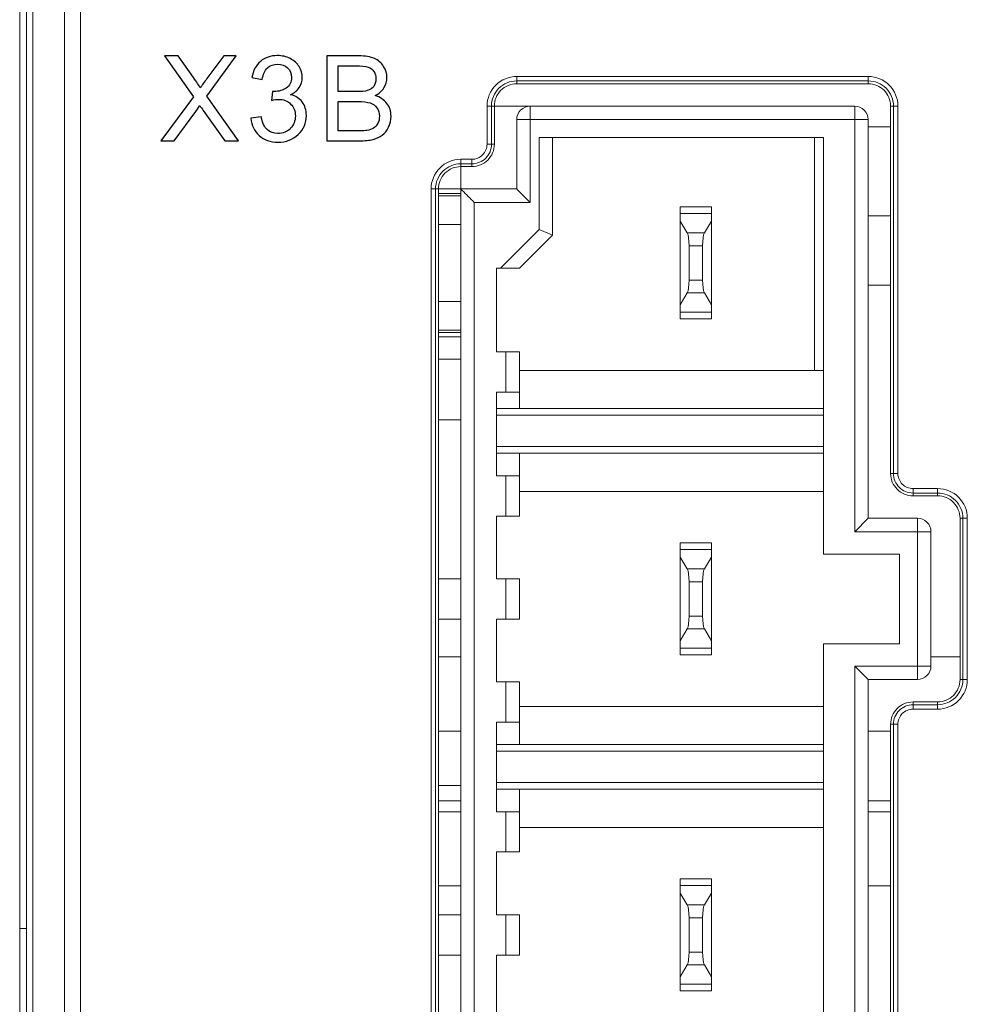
# Model space of a CAD drawing. Header units: millimetres. Extents: x -371 to 373, y -280 to 256.
# Tile 30 of 103: x -328 to -307, y 79 to 101. Entities that reach past the tile are written whole.
import ezdxf

# ---------------------------------------------------------------- set-up
doc = ezdxf.new("R2010")
doc.units = ezdxf.units.MM
doc.header["$MEASUREMENT"] = 0
doc.layers.add('layer 1', color=7, linetype='Continuous')

msp = doc.modelspace()

# ---------------------------------------------------------------- linework, layer by layer
at = {"layer": 'layer 1', "lineweight": 9}
for points in [[(-327.7082, 19.5762), (-327.7082, 19.5762), (-327.7082, 188.8762), (-327.7082, 188.8762)], [(-327.5582, 19.7265), (-327.5582, 19.7265), (-327.5582, 188.7259), (-327.5582, 188.7259)], [(-326.3511, 19.906), (-326.3511, 19.906), (-326.3511, 188.5464), (-326.3511, 188.5464)], [(-327.4117, 20.3934), (-327.4117, 20.3934), (-327.4117, 188.0591), (-327.4117, 188.0591)], [(-326.7046, 188.0591), (-326.7046, 188.0591), (-326.7046, 20.3934), (-326.7046, 20.3934)], [(-308.7582, 99.8888), (-308.7582, 99.8888), (-316.6082, 99.8888), (-316.6082, 99.8888)], [(-316.6082, 99.7261), (-316.6082, 99.7261), (-316.6082, 99.8888), (-316.6082, 99.8888)], [(-316.6082, 99.7894), (-316.6082, 99.7894), (-308.7582, 99.7894), (-308.7582, 99.7894)], [(-308.7582, 99.8888), (-308.7582, 99.8888), (-308.7582, 99.7261), (-308.7582, 99.7261)], [(-316.6082, 99.7261), (-316.6082, 99.7261), (-308.7582, 99.7261), (-308.7582, 99.7261)], [(-317.2708, 99.2262), (-317.2708, 99.2262), (-309.0582, 99.2262), (-309.0582, 99.2262)], [(-317.2708, 99.2262), (-317.2708, 99.2262), (-317.2708, 98.3762), (-317.2708, 98.3762)], [(-317.1714, 98.3762), (-317.1714, 98.3762), (-317.1714, 99.2262), (-317.1714, 99.2262)], [(-317.108, 98.3762), (-317.108, 98.3762), (-317.108, 99.2262), (-317.108, 99.2262)], [(-316.3082, 99.2262), (-316.3082, 99.2262), (-316.3082, 97.0762), (-316.3082, 97.0762)], [(-309.0582, 89.7262), (-309.0582, 89.7262), (-309.0582, 99.2262), (-309.0582, 99.2262)], [(-308.2584, 99.2262), (-308.2584, 99.2262), (-308.0956, 99.2262), (-308.0956, 99.2262)], [(-308.2584, 91.0262), (-308.2584, 91.0262), (-308.2584, 99.2262), (-308.2584, 99.2262)], [(-308.195, 99.2262), (-308.195, 99.2262), (-308.195, 91.0262), (-308.195, 91.0262)], [(-308.0956, 91.0262), (-308.0956, 91.0262), (-308.0956, 99.2262), (-308.0956, 99.2262)], [(-308.7582, 98.9262), (-308.7582, 98.9262), (-316.6082, 98.9262), (-316.6082, 98.9262)], [(-316.6082, 97.3762), (-316.6082, 97.3762), (-316.6082, 98.9262), (-316.6082, 98.9262)], [(-308.7582, 98.9262), (-308.7582, 98.9262), (-308.7582, 90.0262), (-308.7582, 90.0262)], [(-308.7582, 98.7602), (-308.7582, 98.7602), (-308.2584, 98.7602), (-308.2584, 98.7602)], [(-316.1082, 98.5262), (-316.1082, 98.5262), (-309.7582, 98.5262), (-309.7582, 98.5262)], [(-316.1082, 96.4705), (-316.1082, 96.4705), (-316.1082, 98.5262), (-316.1082, 98.5262)], [(-315.8082, 96.3462), (-315.8082, 96.3462), (-315.8082, 98.5262), (-315.8082, 98.5262)], [(-309.9582, 98.5262), (-309.9582, 98.5262), (-309.9582, 93.3262), (-309.9582, 93.3262)], [(-309.7582, 98.5262), (-309.7582, 98.5262), (-309.7582, 89.2262), (-309.7582, 89.2262)], [(-317.108, 98.3762), (-317.108, 98.3762), (-317.2708, 98.3762), (-317.2708, 98.3762)], [(-317.6082, 98.0388), (-317.6082, 98.0388), (-317.8582, 98.0388), (-317.8582, 98.0388)], [(-317.8582, 76.9762), (-317.8582, 76.9762), (-317.8582, 98.0388), (-317.8582, 98.0388)], [(-317.6082, 98.0388), (-317.6082, 98.0388), (-317.6082, 97.8761), (-317.6082, 97.8761)], [(-317.8582, 97.9394), (-317.8582, 97.9394), (-317.6082, 97.9394), (-317.6082, 97.9394)], [(-317.8582, 97.8761), (-317.8582, 97.8761), (-317.6082, 97.8761), (-317.6082, 97.8761)], [(-318.5208, 97.3762), (-318.5208, 97.3762), (-316.6082, 97.3762), (-316.6082, 97.3762)], [(-318.5208, 97.3762), (-318.5208, 97.3762), (-318.5208, 77.9762), (-318.5208, 77.9762)], [(-318.4214, 77.9762), (-318.4214, 77.9762), (-318.4214, 97.3762), (-318.4214, 97.3762)], [(-318.358, 77.9762), (-318.358, 77.9762), (-318.358, 97.3762), (-318.358, 97.3762)], [(-318.358, 97.2762), (-318.358, 97.2762), (-317.8582, 97.2762), (-317.8582, 97.2762)], [(-317.8582, 97.2262), (-317.8582, 97.2262), (-318.358, 97.2262), (-318.358, 97.2262)], [(-316.3082, 97.0762), (-316.3082, 97.0762), (-317.5582, 97.0762), (-317.5582, 97.0762)], [(-317.5582, 97.0762), (-317.5582, 97.0762), (-317.5582, 76.6762), (-317.5582, 76.6762)], [(-312.9582, 96.9762), (-312.9582, 96.9762), (-312.2582, 96.9762), (-312.2582, 96.9762)], [(-312.9582, 94.4762), (-312.9582, 94.4762), (-312.9582, 96.9762), (-312.9582, 96.9762)], [(-312.2582, 94.4762), (-312.2582, 94.4762), (-312.2582, 96.9762), (-312.2582, 96.9762)], [(-312.9582, 96.8262), (-312.9582, 96.8262), (-312.2582, 96.8262), (-312.2582, 96.8262)], [(-308.7582, 96.7762), (-308.7582, 96.7762), (-308.2584, 96.7762), (-308.2584, 96.7762)], [(-318.358, 96.5862), (-318.358, 96.5862), (-317.8582, 96.5862), (-317.8582, 96.5862)], [(-312.9582, 96.6596), (-312.9582, 96.6596), (-312.7992, 96.3946), (-312.7992, 96.3946)], [(-312.4172, 96.3946), (-312.4172, 96.3946), (-312.2582, 96.6596), (-312.2582, 96.6596)], [(-316.1082, 96.4705), (-316.1082, 96.4705), (-316.9725, 95.6062), (-316.9725, 95.6062)], [(-316.5482, 95.6062), (-316.5482, 95.6062), (-315.8082, 96.3462), (-315.8082, 96.3462)], [(-315.8082, 96.3462), (-315.8082, 96.3462), (-316.1082, 96.4705), (-316.1082, 96.4705)], [(-312.7992, 96.3946), (-312.7992, 96.3946), (-312.4172, 96.3946), (-312.4172, 96.3946)], [(-312.7582, 96.11), (-312.7582, 96.2391), (-312.7747, 96.3538), (-312.7992, 96.3946)], [(-312.4172, 96.3946), (-312.4417, 96.3538), (-312.4582, 96.2391), (-312.4582, 96.11)], [(-312.4582, 96.11), (-312.4582, 96.11), (-312.7582, 96.11), (-312.7582, 96.11)], [(-312.7582, 95.3424), (-312.7582, 95.3424), (-312.7582, 96.11), (-312.7582, 96.11)], [(-312.4582, 96.11), (-312.4582, 96.11), (-312.4582, 95.3424), (-312.4582, 95.3424)], [(-317.0582, 95.6062), (-317.0582, 95.6062), (-316.5482, 95.6062), (-316.5482, 95.6062)], [(-317.0582, 93.7412), (-317.0582, 93.7412), (-317.0582, 95.6062), (-317.0582, 95.6062)], [(-312.7992, 95.0578), (-312.7747, 95.0987), (-312.7582, 95.2133), (-312.7582, 95.3424)], [(-312.7582, 95.3424), (-312.7582, 95.3424), (-312.4582, 95.3424), (-312.4582, 95.3424)], [(-312.4582, 95.3424), (-312.4582, 95.2133), (-312.4417, 95.0987), (-312.4172, 95.0578)], [(-308.7582, 95.2312), (-308.7582, 95.2312), (-308.2584, 95.2312), (-308.2584, 95.2312)], [(-312.7992, 95.0578), (-312.7992, 95.0578), (-312.9582, 94.7929), (-312.9582, 94.7929)], [(-312.4172, 95.0578), (-312.4172, 95.0578), (-312.7992, 95.0578), (-312.7992, 95.0578)], [(-312.4172, 95.0578), (-312.4172, 95.0578), (-312.2582, 94.7929), (-312.2582, 94.7929)], [(-317.8582, 94.8662), (-317.8582, 94.8662), (-318.358, 94.8662), (-318.358, 94.8662)], [(-312.9582, 94.6262), (-312.9582, 94.6262), (-312.2582, 94.6262), (-312.2582, 94.6262)], [(-312.9582, 94.4762), (-312.9582, 94.4762), (-312.2582, 94.4762), (-312.2582, 94.4762)], [(-318.358, 94.2262), (-318.358, 94.2262), (-317.8582, 94.2262), (-317.8582, 94.2262)], [(-317.8582, 94.1762), (-317.8582, 94.1762), (-318.358, 94.1762), (-318.358, 94.1762)], [(-317.8582, 94.0762), (-317.8582, 94.0762), (-318.358, 94.0762), (-318.358, 94.0762)], [(-316.5482, 93.7412), (-316.5482, 93.7412), (-317.0582, 93.7412), (-317.0582, 93.7412)], [(-316.8482, 92.8412), (-316.8482, 92.8412), (-316.8482, 93.7412), (-316.8482, 93.7412)], [(-316.5482, 93.7412), (-316.5482, 93.7412), (-316.5482, 92.4762), (-316.5482, 92.4762)], [(-317.8582, 93.5762), (-317.8582, 93.5762), (-318.358, 93.5762), (-318.358, 93.5762)], [(-316.5482, 93.3262), (-316.5482, 93.3262), (-309.7582, 93.3262), (-309.7582, 93.3262)], [(-317.0582, 92.8412), (-317.0582, 92.8412), (-316.5482, 92.8412), (-316.5482, 92.8412)], [(-317.0582, 90.9762), (-317.0582, 90.9762), (-317.0582, 92.8412), (-317.0582, 92.8412)], [(-317.0582, 92.4762), (-317.0582, 92.4762), (-309.7582, 92.4762), (-309.7582, 92.4762)], [(-309.7582, 92.3262), (-309.7582, 92.3262), (-317.0582, 92.3262), (-317.0582, 92.3262)], [(-317.8582, 92.2262), (-317.8582, 92.2262), (-318.358, 92.2262), (-318.358, 92.2262)], [(-317.0582, 91.6262), (-317.0582, 91.6262), (-309.7582, 91.6262), (-309.7582, 91.6262)], [(-317.0582, 91.4762), (-317.0582, 91.4762), (-309.7582, 91.4762), (-309.7582, 91.4762)], [(-316.5482, 90.0762), (-316.5482, 90.0762), (-316.5482, 91.4762), (-316.5482, 91.4762)], [(-308.0956, 91.0262), (-308.0956, 91.0262), (-308.2584, 91.0262), (-308.2584, 91.0262)], [(-316.5482, 90.9762), (-316.5482, 90.9762), (-317.0582, 90.9762), (-317.0582, 90.9762)], [(-316.8482, 90.0762), (-316.8482, 90.0762), (-316.8482, 90.9762), (-316.8482, 90.9762)], [(-309.7582, 90.6262), (-309.7582, 90.6262), (-316.5482, 90.6262), (-316.5482, 90.6262)], [(-307.2082, 90.6888), (-307.2082, 90.6888), (-307.7582, 90.6888), (-307.7582, 90.6888)], [(-307.7582, 90.5261), (-307.7582, 90.5261), (-307.7582, 90.6888), (-307.7582, 90.6888)], [(-307.7582, 90.5894), (-307.7582, 90.5894), (-307.2082, 90.5894), (-307.2082, 90.5894)], [(-307.2082, 90.6888), (-307.2082, 90.6888), (-307.2082, 90.5261), (-307.2082, 90.5261)], [(-307.2082, 90.5261), (-307.2082, 90.5261), (-307.7582, 90.5261), (-307.7582, 90.5261)], [(-317.0582, 90.0762), (-317.0582, 90.0762), (-316.5482, 90.0762), (-316.5482, 90.0762)], [(-317.0582, 88.6762), (-317.0582, 88.6762), (-317.0582, 90.0762), (-317.0582, 90.0762)], [(-308.7582, 90.0262), (-308.7582, 90.0262), (-309.0582, 89.7262), (-309.0582, 89.7262)], [(-308.7582, 90.0262), (-308.7582, 90.0262), (-307.6582, 90.0262), (-307.6582, 90.0262)], [(-307.6582, 86.4262), (-307.6582, 86.4262), (-307.6582, 90.0262), (-307.6582, 90.0262)], [(-306.7084, 90.0262), (-306.7084, 90.0262), (-306.5456, 90.0262), (-306.5456, 90.0262)], [(-306.7084, 86.4262), (-306.7084, 86.4262), (-306.7084, 90.0262), (-306.7084, 90.0262)], [(-306.645, 90.0262), (-306.645, 90.0262), (-306.645, 86.4262), (-306.645, 86.4262)], [(-306.5456, 86.4262), (-306.5456, 86.4262), (-306.5456, 90.0262), (-306.5456, 90.0262)], [(-307.3582, 89.7262), (-307.3582, 89.7262), (-309.0582, 89.7262), (-309.0582, 89.7262)], [(-307.3582, 89.7262), (-307.3582, 89.7262), (-307.3582, 86.7262), (-307.3582, 86.7262)], [(-312.9582, 89.4762), (-312.9582, 89.4762), (-312.2582, 89.4762), (-312.2582, 89.4762)], [(-312.9582, 86.9762), (-312.9582, 86.9762), (-312.9582, 89.4762), (-312.9582, 89.4762)], [(-312.2582, 86.9762), (-312.2582, 86.9762), (-312.2582, 89.4762), (-312.2582, 89.4762)], [(-312.9582, 89.3262), (-312.9582, 89.3262), (-312.2582, 89.3262), (-312.2582, 89.3262)], [(-312.9582, 89.1596), (-312.9582, 89.1596), (-312.7992, 88.8946), (-312.7992, 88.8946)], [(-312.4172, 88.8946), (-312.4172, 88.8946), (-312.2582, 89.1596), (-312.2582, 89.1596)], [(-309.7582, 89.2262), (-309.7582, 89.2262), (-308.0582, 89.2262), (-308.0582, 89.2262)], [(-308.0582, 89.2262), (-308.0582, 89.2262), (-308.0582, 87.2262), (-308.0582, 87.2262)], [(-312.7992, 88.8946), (-312.7992, 88.8946), (-312.4172, 88.8946), (-312.4172, 88.8946)], [(-312.7582, 88.61), (-312.7582, 88.7391), (-312.7747, 88.8538), (-312.7992, 88.8946)], [(-312.4172, 88.8946), (-312.4417, 88.8538), (-312.4582, 88.7391), (-312.4582, 88.61)], [(-317.8582, 88.6762), (-317.8582, 88.6762), (-318.358, 88.6762), (-318.358, 88.6762)], [(-316.5482, 88.6762), (-316.5482, 88.6762), (-317.0582, 88.6762), (-317.0582, 88.6762)], [(-316.8482, 87.7762), (-316.8482, 87.7762), (-316.8482, 88.6762), (-316.8482, 88.6762)], [(-316.5482, 87.7762), (-316.5482, 87.7762), (-316.5482, 88.6762), (-316.5482, 88.6762)], [(-312.4582, 88.61), (-312.4582, 88.61), (-312.7582, 88.61), (-312.7582, 88.61)], [(-312.7582, 87.8424), (-312.7582, 87.8424), (-312.7582, 88.61), (-312.7582, 88.61)], [(-312.4582, 88.61), (-312.4582, 88.61), (-312.4582, 87.8424), (-312.4582, 87.8424)], [(-318.358, 87.7762), (-318.358, 87.7762), (-317.8582, 87.7762), (-317.8582, 87.7762)], [(-317.0582, 87.7762), (-317.0582, 87.7762), (-316.5482, 87.7762), (-316.5482, 87.7762)], [(-317.0582, 86.3762), (-317.0582, 86.3762), (-317.0582, 87.7762), (-317.0582, 87.7762)], [(-312.7992, 87.5578), (-312.7747, 87.5987), (-312.7582, 87.7133), (-312.7582, 87.8424)], [(-312.7582, 87.8424), (-312.7582, 87.8424), (-312.4582, 87.8424), (-312.4582, 87.8424)], [(-312.4582, 87.8424), (-312.4582, 87.7133), (-312.4417, 87.5987), (-312.4172, 87.5578)], [(-312.7992, 87.5578), (-312.7992, 87.5578), (-312.9582, 87.2929), (-312.9582, 87.2929)], [(-312.4172, 87.5578), (-312.4172, 87.5578), (-312.7992, 87.5578), (-312.7992, 87.5578)], [(-312.4172, 87.5578), (-312.4172, 87.5578), (-312.2582, 87.2929), (-312.2582, 87.2929)], [(-312.9582, 87.1262), (-312.9582, 87.1262), (-312.2582, 87.1262), (-312.2582, 87.1262)], [(-308.0582, 87.2262), (-308.0582, 87.2262), (-309.7582, 87.2262), (-309.7582, 87.2262)], [(-309.7582, 87.2262), (-309.7582, 87.2262), (-309.7582, 44.2262), (-309.7582, 44.2262)], [(-318.358, 86.9302), (-318.358, 86.9302), (-317.8582, 86.9302), (-317.8582, 86.9302)], [(-312.9582, 86.9762), (-312.9582, 86.9762), (-312.2582, 86.9762), (-312.2582, 86.9762)], [(-307.3582, 86.9302), (-307.3582, 86.9302), (-306.7084, 86.9302), (-306.7084, 86.9302)], [(-309.0582, 86.7262), (-309.0582, 86.7262), (-307.3582, 86.7262), (-307.3582, 86.7262)], [(-308.7582, 86.4262), (-308.7582, 86.4262), (-309.0582, 86.7262), (-309.0582, 86.7262)], [(-309.0582, 44.7262), (-309.0582, 44.7262), (-309.0582, 86.7262), (-309.0582, 86.7262)], [(-307.6582, 86.4262), (-307.6582, 86.4262), (-308.7582, 86.4262), (-308.7582, 86.4262)], [(-308.7582, 86.4262), (-308.7582, 86.4262), (-308.7582, 45.0262), (-308.7582, 45.0262)], [(-306.5456, 86.4262), (-306.5456, 86.4262), (-306.7084, 86.4262), (-306.7084, 86.4262)], [(-316.5482, 86.3762), (-316.5482, 86.3762), (-317.0582, 86.3762), (-317.0582, 86.3762)], [(-316.8482, 85.4762), (-316.8482, 85.4762), (-316.8482, 86.3762), (-316.8482, 86.3762)], [(-316.5482, 86.3762), (-316.5482, 86.3762), (-316.5482, 84.9762), (-316.5482, 84.9762)], [(-316.5482, 85.8262), (-316.5482, 85.8262), (-309.7582, 85.8262), (-309.7582, 85.8262)], [(-307.2082, 85.9264), (-307.2082, 85.9264), (-307.7582, 85.9264), (-307.7582, 85.9264)], [(-307.7582, 85.7636), (-307.7582, 85.7636), (-307.7582, 85.9264), (-307.7582, 85.9264)], [(-307.2082, 85.863), (-307.2082, 85.863), (-307.7582, 85.863), (-307.7582, 85.863)], [(-307.7582, 85.7636), (-307.7582, 85.7636), (-307.2082, 85.7636), (-307.2082, 85.7636)], [(-307.2082, 85.9264), (-307.2082, 85.9264), (-307.2082, 85.7636), (-307.2082, 85.7636)], [(-317.0582, 85.4762), (-317.0582, 85.4762), (-316.5482, 85.4762), (-316.5482, 85.4762)], [(-317.0582, 83.4762), (-317.0582, 83.4762), (-317.0582, 85.4762), (-317.0582, 85.4762)], [(-308.2584, 85.4262), (-308.2584, 85.4262), (-308.0956, 85.4262), (-308.0956, 85.4262)], [(-308.2584, 85.4262), (-308.2584, 85.4262), (-308.2584, 46.0262), (-308.2584, 46.0262)], [(-308.195, 85.4262), (-308.195, 85.4262), (-308.195, 46.0262), (-308.195, 46.0262)], [(-308.0956, 46.0262), (-308.0956, 46.0262), (-308.0956, 85.4262), (-308.0956, 85.4262)], [(-318.358, 85.2762), (-318.358, 85.2762), (-317.8582, 85.2762), (-317.8582, 85.2762)], [(-308.7582, 85.2762), (-308.7582, 85.2762), (-308.2584, 85.2762), (-308.2584, 85.2762)], [(-309.7582, 84.9762), (-309.7582, 84.9762), (-317.0582, 84.9762), (-317.0582, 84.9762)], [(-309.7582, 84.8262), (-309.7582, 84.8262), (-317.0582, 84.8262), (-317.0582, 84.8262)], [(-318.358, 84.0593), (-318.358, 84.0593), (-317.8582, 84.0593), (-317.8582, 84.0593)], [(-317.0582, 84.1262), (-317.0582, 84.1262), (-309.7582, 84.1262), (-309.7582, 84.1262)], [(-309.7582, 83.9762), (-309.7582, 83.9762), (-317.0582, 83.9762), (-317.0582, 83.9762)], [(-316.5482, 82.5762), (-316.5482, 82.5762), (-316.5482, 83.9762), (-316.5482, 83.9762)], [(-318.358, 83.7192), (-318.358, 83.7192), (-317.8582, 83.7192), (-317.8582, 83.7192)], [(-308.7582, 83.7192), (-308.7582, 83.7192), (-308.2584, 83.7192), (-308.2584, 83.7192)], [(-318.358, 83.4762), (-318.358, 83.4762), (-317.8582, 83.4762), (-317.8582, 83.4762)], [(-316.5482, 83.4762), (-316.5482, 83.4762), (-317.0582, 83.4762), (-317.0582, 83.4762)], [(-316.8482, 82.5762), (-316.8482, 82.5762), (-316.8482, 83.4762), (-316.8482, 83.4762)], [(-308.7582, 83.4762), (-308.7582, 83.4762), (-308.2584, 83.4762), (-308.2584, 83.4762)], [(-309.7582, 83.1262), (-309.7582, 83.1262), (-316.5482, 83.1262), (-316.5482, 83.1262)], [(-317.0582, 82.5762), (-317.0582, 82.5762), (-316.5482, 82.5762), (-316.5482, 82.5762)], [(-317.0582, 81.1762), (-317.0582, 81.1762), (-317.0582, 82.5762), (-317.0582, 82.5762)], [(-318.358, 81.8222), (-318.358, 81.8222), (-317.8582, 81.8222), (-317.8582, 81.8222)], [(-312.9582, 81.9762), (-312.9582, 81.9762), (-312.2582, 81.9762), (-312.2582, 81.9762)], [(-312.9582, 79.4762), (-312.9582, 79.4762), (-312.9582, 81.9762), (-312.9582, 81.9762)], [(-312.9582, 81.8262), (-312.9582, 81.8262), (-312.2582, 81.8262), (-312.2582, 81.8262)], [(-312.2582, 79.4762), (-312.2582, 79.4762), (-312.2582, 81.9762), (-312.2582, 81.9762)], [(-308.7582, 81.8222), (-308.7582, 81.8222), (-308.2584, 81.8222), (-308.2584, 81.8222)], [(-312.9582, 81.6596), (-312.9582, 81.6596), (-312.7992, 81.3946), (-312.7992, 81.3946)], [(-312.4172, 81.3946), (-312.4172, 81.3946), (-312.2582, 81.6596), (-312.2582, 81.6596)], [(-312.7992, 81.3946), (-312.7992, 81.3946), (-312.4172, 81.3946), (-312.4172, 81.3946)], [(-312.7582, 81.11), (-312.7582, 81.2391), (-312.7747, 81.3538), (-312.7992, 81.3946)], [(-312.4172, 81.3946), (-312.4417, 81.3538), (-312.4582, 81.2391), (-312.4582, 81.11)], [(-317.8582, 81.1762), (-317.8582, 81.1762), (-318.358, 81.1762), (-318.358, 81.1762)], [(-316.5482, 81.1762), (-316.5482, 81.1762), (-317.0582, 81.1762), (-317.0582, 81.1762)], [(-316.8482, 80.2762), (-316.8482, 80.2762), (-316.8482, 81.1762), (-316.8482, 81.1762)], [(-316.5482, 80.2762), (-316.5482, 80.2762), (-316.5482, 81.1762), (-316.5482, 81.1762)], [(-312.4582, 81.11), (-312.4582, 81.11), (-312.7582, 81.11), (-312.7582, 81.11)], [(-312.7582, 80.3424), (-312.7582, 80.3424), (-312.7582, 81.11), (-312.7582, 81.11)], [(-312.4582, 81.11), (-312.4582, 81.11), (-312.4582, 80.3424), (-312.4582, 80.3424)], [(-327.5582, 80.8694), (-327.5582, 80.8694), (-327.7082, 80.872), (-327.7082, 80.872)], [(-318.358, 80.2762), (-318.358, 80.2762), (-317.8582, 80.2762), (-317.8582, 80.2762)], [(-317.0582, 80.2762), (-317.0582, 80.2762), (-316.5482, 80.2762), (-316.5482, 80.2762)], [(-317.0582, 78.8762), (-317.0582, 78.8762), (-317.0582, 80.2762), (-317.0582, 80.2762)], [(-312.7992, 80.0578), (-312.7747, 80.0987), (-312.7582, 80.2133), (-312.7582, 80.3424)], [(-312.7582, 80.3424), (-312.7582, 80.3424), (-312.4582, 80.3424), (-312.4582, 80.3424)], [(-312.4582, 80.3424), (-312.4582, 80.2133), (-312.4417, 80.0987), (-312.4172, 80.0578)], [(-312.7992, 80.0578), (-312.7992, 80.0578), (-312.9582, 79.7929), (-312.9582, 79.7929)], [(-312.4172, 80.0578), (-312.4172, 80.0578), (-312.7992, 80.0578), (-312.7992, 80.0578)], [(-312.4172, 80.0578), (-312.4172, 80.0578), (-312.2582, 79.7929), (-312.2582, 79.7929)], [(-312.9582, 79.6262), (-312.9582, 79.6262), (-312.2582, 79.6262), (-312.2582, 79.6262)], [(-312.9582, 79.4762), (-312.9582, 79.4762), (-312.2582, 79.4762), (-312.2582, 79.4762)]]:
    msp.add_open_spline(points, degree=3, dxfattribs=at)
at = {"layer": 'layer 1', "color": 250}
for points, knots in [([(-324.5583, 98.452), (-324.5583, 98.452), (-323.8263, 99.4349), (-323.8263, 99.4349), (-323.8263, 99.4349), (-323.8263, 99.4349), (-324.471, 100.3464), (-324.471, 100.3464), (-324.471, 100.3464), (-324.471, 100.3464), (-324.1725, 100.3464), (-324.1725, 100.3464), (-324.1725, 100.3464), (-324.1725, 100.3464), (-323.8272, 99.8618), (-323.8272, 99.8618), (-323.8272, 99.8618), (-323.7553, 99.7612), (-323.7055, 99.6845), (-323.6768, 99.6311), (-323.6768, 99.6311), (-323.6341, 99.6973), (-323.5838, 99.7678), (-323.526, 99.8424), (-323.526, 99.8424), (-323.526, 99.8424), (-323.1477, 100.3464), (-323.1477, 100.3464), (-323.1477, 100.3464), (-323.1477, 100.3464), (-322.873, 100.3464), (-322.873, 100.3464), (-322.873, 100.3464), (-322.873, 100.3464), (-323.5309, 99.4459), (-323.5309, 99.4459), (-323.5309, 99.4459), (-323.5309, 99.4459), (-322.8227, 98.452), (-322.8227, 98.452), (-322.8227, 98.452), (-322.8227, 98.452), (-323.1305, 98.452), (-323.1305, 98.452), (-323.1305, 98.452), (-323.1305, 98.452), (-323.6085, 99.1276), (-323.6085, 99.1276), (-323.6085, 99.1276), (-323.6358, 99.1659), (-323.6618, 99.2043), (-323.6861, 99.2422), (-323.6861, 99.2422), (-323.7284, 99.1787), (-323.7584, 99.1342), (-323.7769, 99.109), (-323.7769, 99.109), (-323.7769, 99.109), (-324.2572, 98.452), (-324.2572, 98.452), (-324.2572, 98.452), (-324.2572, 98.452), (-324.5583, 98.452), (-324.5583, 98.452)], [0, 0, 0, 0, 0.0588235, 0.0588235, 0.0588235, 0.0588235, 0.1176471, 0.1176471, 0.1176471, 0.1176471, 0.1764706, 0.1764706, 0.1764706, 0.1764706, 0.2352941, 0.2352941, 0.2352941, 0.2352941, 0.2941176, 0.2941176, 0.2941176, 0.2941176, 0.3529412, 0.3529412, 0.3529412, 0.3529412, 0.4117647, 0.4117647, 0.4117647, 0.4117647, 0.4705882, 0.4705882, 0.4705882, 0.4705882, 0.5294118, 0.5294118, 0.5294118, 0.5294118, 0.5882353, 0.5882353, 0.5882353, 0.5882353, 0.6470588, 0.6470588, 0.6470588, 0.6470588, 0.7058824, 0.7058824, 0.7058824, 0.7058824, 0.7647059, 0.7647059, 0.7647059, 0.7647059, 0.8235294, 0.8235294, 0.8235294, 0.8235294, 0.8823529, 0.8823529, 0.8823529, 0.8823529, 1, 1, 1, 1]), ([(-322.547, 98.9547), (-322.547, 98.9547), (-322.3141, 98.9865), (-322.3141, 98.9865), (-322.3141, 98.9865), (-322.2872, 98.8542), (-322.2423, 98.7589), (-322.1783, 98.7007), (-322.1783, 98.7007), (-322.1144, 98.6425), (-322.0359, 98.6134), (-321.9429, 98.6134), (-321.9429, 98.6134), (-321.8326, 98.6134), (-321.7396, 98.6513), (-321.6646, 98.7272), (-321.6646, 98.7272), (-321.5896, 98.803), (-321.5522, 98.8969), (-321.5522, 99.0089), (-321.5522, 99.0089), (-321.5522, 99.1157), (-321.587, 99.2038), (-321.6571, 99.2735), (-321.6571, 99.2735), (-321.7268, 99.3428), (-321.8154, 99.3776), (-321.9234, 99.3776), (-321.9234, 99.3776), (-321.9675, 99.3776), (-322.0222, 99.3688), (-322.0879, 99.3516), (-322.0879, 99.3516), (-322.0879, 99.3516), (-322.0619, 99.5553), (-322.0619, 99.5553), (-322.0619, 99.5553), (-322.0465, 99.5535), (-322.0337, 99.5527), (-322.0244, 99.5527), (-322.0244, 99.5527), (-321.9248, 99.5527), (-321.8357, 99.5787), (-321.7559, 99.6303), (-321.7559, 99.6303), (-321.6765, 99.6819), (-321.6368, 99.7612), (-321.6368, 99.8684), (-321.6368, 99.8684), (-321.6368, 99.9535), (-321.6659, 100.024), (-321.7237, 100.08), (-321.7237, 100.08), (-321.7815, 100.1361), (-321.856, 100.1638), (-321.9473, 100.1638), (-321.9473, 100.1638), (-322.0381, 100.1638), (-322.1135, 100.1352), (-322.1739, 100.0778), (-322.1739, 100.0778), (-322.2343, 100.0205), (-322.2731, 99.9345), (-322.2903, 99.8199), (-322.2903, 99.8199), (-322.2903, 99.8199), (-322.5232, 99.8622), (-322.5232, 99.8622), (-322.5232, 99.8622), (-322.4945, 100.0183), (-322.4301, 100.1396), (-322.3291, 100.2256), (-322.3291, 100.2256), (-322.2286, 100.3116), (-322.1029, 100.3543), (-321.953, 100.3543), (-321.953, 100.3543), (-321.8498, 100.3543), (-321.7546, 100.3323), (-321.6677, 100.2877), (-321.6677, 100.2877), (-321.5804, 100.2436), (-321.5138, 100.1832), (-321.4679, 100.1069), (-321.4679, 100.1069), (-321.4216, 100.0302), (-321.3987, 99.9491), (-321.3987, 99.8631), (-321.3987, 99.8631), (-321.3987, 99.7815), (-321.4207, 99.7074), (-321.4644, 99.6404), (-321.4644, 99.6404), (-321.5085, 99.5734), (-321.5738, 99.52), (-321.6598, 99.4803), (-321.6598, 99.4803), (-321.5477, 99.4548), (-321.4609, 99.401), (-321.3987, 99.3194), (-321.3987, 99.3194), (-321.337, 99.2382), (-321.3061, 99.1359), (-321.3061, 99.0138), (-321.3061, 99.0138), (-321.3061, 98.8484), (-321.3665, 98.7078), (-321.4869, 98.5927), (-321.4869, 98.5927), (-321.6077, 98.4776), (-321.7603, 98.4203), (-321.9446, 98.4203), (-321.9446, 98.4203), (-322.1109, 98.4203), (-322.2489, 98.4701), (-322.3587, 98.5693), (-322.3587, 98.5693), (-322.4689, 98.6685), (-322.5315, 98.7968), (-322.547, 98.9547)], [0, 0, 0, 0, 0.0322581, 0.0322581, 0.0322581, 0.0322581, 0.0645161, 0.0645161, 0.0645161, 0.0645161, 0.0967742, 0.0967742, 0.0967742, 0.0967742, 0.1290323, 0.1290323, 0.1290323, 0.1290323, 0.1612903, 0.1612903, 0.1612903, 0.1612903, 0.1935484, 0.1935484, 0.1935484, 0.1935484, 0.2258065, 0.2258065, 0.2258065, 0.2258065, 0.2580645, 0.2580645, 0.2580645, 0.2580645, 0.2903226, 0.2903226, 0.2903226, 0.2903226, 0.3225806, 0.3225806, 0.3225806, 0.3225806, 0.3548387, 0.3548387, 0.3548387, 0.3548387, 0.3870968, 0.3870968, 0.3870968, 0.3870968, 0.4193548, 0.4193548, 0.4193548, 0.4193548, 0.4516129, 0.4516129, 0.4516129, 0.4516129, 0.483871, 0.483871, 0.483871, 0.483871, 0.516129, 0.516129, 0.516129, 0.516129, 0.5483871, 0.5483871, 0.5483871, 0.5483871, 0.5806452, 0.5806452, 0.5806452, 0.5806452, 0.6129032, 0.6129032, 0.6129032, 0.6129032, 0.6451613, 0.6451613, 0.6451613, 0.6451613, 0.6774194, 0.6774194, 0.6774194, 0.6774194, 0.7096774, 0.7096774, 0.7096774, 0.7096774, 0.7419355, 0.7419355, 0.7419355, 0.7419355, 0.7741935, 0.7741935, 0.7741935, 0.7741935, 0.8064516, 0.8064516, 0.8064516, 0.8064516, 0.8387097, 0.8387097, 0.8387097, 0.8387097, 0.8709677, 0.8709677, 0.8709677, 0.8709677, 0.9032258, 0.9032258, 0.9032258, 0.9032258, 0.9354839, 0.9354839, 0.9354839, 0.9354839, 1, 1, 1, 1]), ([(-320.8465, 98.452), (-320.8465, 98.452), (-320.8465, 100.3464), (-320.8465, 100.3464), (-320.8465, 100.3464), (-320.8465, 100.3464), (-320.1356, 100.3464), (-320.1356, 100.3464), (-320.1356, 100.3464), (-319.991, 100.3464), (-319.875, 100.3274), (-319.7873, 100.2891), (-319.7873, 100.2891), (-319.6999, 100.2507), (-319.6316, 100.1916), (-319.5822, 100.1118), (-319.5822, 100.1118), (-319.5324, 100.0324), (-319.5077, 99.9491), (-319.5077, 99.8618), (-319.5077, 99.8618), (-319.5077, 99.7811), (-319.5297, 99.7048), (-319.5734, 99.6333), (-319.5734, 99.6333), (-319.617, 99.5619), (-319.6832, 99.5041), (-319.7718, 99.46), (-319.7718, 99.46), (-319.6572, 99.4265), (-319.569, 99.3692), (-319.5077, 99.2881), (-319.5077, 99.2881), (-319.4459, 99.2074), (-319.4151, 99.1117), (-319.4151, 99.0014), (-319.4151, 99.0014), (-319.4151, 98.9124), (-319.434, 98.8299), (-319.4715, 98.7536), (-319.4715, 98.7536), (-319.509, 98.6773), (-319.5553, 98.6187), (-319.6104, 98.5772), (-319.6104, 98.5772), (-319.6655, 98.5362), (-319.7348, 98.5049), (-319.8177, 98.4837), (-319.8177, 98.4837), (-319.901, 98.4626), (-320.0029, 98.452), (-320.1237, 98.452), (-320.1237, 98.452), (-320.1237, 98.452), (-320.8465, 98.452), (-320.8465, 98.452)], [0, 0, 0, 0, 0.0666667, 0.0666667, 0.0666667, 0.0666667, 0.1333333, 0.1333333, 0.1333333, 0.1333333, 0.2, 0.2, 0.2, 0.2, 0.2666667, 0.2666667, 0.2666667, 0.2666667, 0.3333333, 0.3333333, 0.3333333, 0.3333333, 0.4, 0.4, 0.4, 0.4, 0.4666667, 0.4666667, 0.4666667, 0.4666667, 0.5333333, 0.5333333, 0.5333333, 0.5333333, 0.6, 0.6, 0.6, 0.6, 0.6666667, 0.6666667, 0.6666667, 0.6666667, 0.7333333, 0.7333333, 0.7333333, 0.7333333, 0.8, 0.8, 0.8, 0.8, 0.8666667, 0.8666667, 0.8666667, 0.8666667, 1, 1, 1, 1]), ([(-320.5951, 99.55), (-320.5951, 99.55), (-320.1854, 99.55), (-320.1854, 99.55), (-320.1854, 99.55), (-320.0743, 99.55), (-319.9945, 99.5575), (-319.9464, 99.5721), (-319.9464, 99.5721), (-319.8825, 99.591), (-319.8344, 99.6228), (-319.8022, 99.6669), (-319.8022, 99.6669), (-319.7701, 99.711), (-319.7537, 99.7661), (-319.7537, 99.8327), (-319.7537, 99.8327), (-319.7537, 99.8957), (-319.7687, 99.9513), (-319.7992, 99.9989), (-319.7992, 99.9989), (-319.8291, 100.047), (-319.8724, 100.08), (-319.9284, 100.0977), (-319.9284, 100.0977), (-319.9844, 100.1153), (-320.0805, 100.1241), (-320.2163, 100.1241), (-320.2163, 100.1241), (-320.2163, 100.1241), (-320.5951, 100.1241), (-320.5951, 100.1241), (-320.5951, 100.1241), (-320.5951, 100.1241), (-320.5951, 99.55), (-320.5951, 99.55)], [0, 0, 0, 0, 0.1, 0.1, 0.1, 0.1, 0.2, 0.2, 0.2, 0.2, 0.3, 0.3, 0.3, 0.3, 0.4, 0.4, 0.4, 0.4, 0.5, 0.5, 0.5, 0.5, 0.6, 0.6, 0.6, 0.6, 0.7, 0.7, 0.7, 0.7, 0.8, 0.8, 0.8, 0.8, 1, 1, 1, 1]), ([(-320.5951, 98.6742), (-320.5951, 98.6742), (-320.1233, 98.6742), (-320.1233, 98.6742), (-320.1233, 98.6742), (-320.0421, 98.6742), (-319.9852, 98.6773), (-319.9522, 98.6835), (-319.9522, 98.6835), (-319.8949, 98.6936), (-319.8463, 98.7108), (-319.8075, 98.7351), (-319.8075, 98.7351), (-319.7687, 98.7594), (-319.737, 98.7946), (-319.7118, 98.8409), (-319.7118, 98.8409), (-319.6867, 98.8872), (-319.6744, 98.9406), (-319.6744, 99.001), (-319.6744, 99.001), (-319.6744, 99.072), (-319.6924, 99.1333), (-319.729, 99.1858), (-319.729, 99.1858), (-319.7652, 99.2382), (-319.8155, 99.2748), (-319.8799, 99.296), (-319.8799, 99.296), (-319.9438, 99.3172), (-320.0364, 99.3278), (-320.1568, 99.3278), (-320.1568, 99.3278), (-320.1568, 99.3278), (-320.5951, 99.3278), (-320.5951, 99.3278), (-320.5951, 99.3278), (-320.5951, 99.3278), (-320.5951, 98.6742), (-320.5951, 98.6742)], [0, 0, 0, 0, 0.0909091, 0.0909091, 0.0909091, 0.0909091, 0.1818182, 0.1818182, 0.1818182, 0.1818182, 0.2727273, 0.2727273, 0.2727273, 0.2727273, 0.3636364, 0.3636364, 0.3636364, 0.3636364, 0.4545455, 0.4545455, 0.4545455, 0.4545455, 0.5454545, 0.5454545, 0.5454545, 0.5454545, 0.6363636, 0.6363636, 0.6363636, 0.6363636, 0.7272727, 0.7272727, 0.7272727, 0.7272727, 0.8181818, 0.8181818, 0.8181818, 0.8181818, 1, 1, 1, 1])]:
    msp.add_open_spline(points, degree=3, knots=knots, dxfattribs=at)
at = {"layer": 'layer 1', "lineweight": 9}
for points in [[(-316.6082, 99.8888), (-316.7839, 99.8888), (-316.9525, 99.819), (-317.0767, 99.6948), (-317.0767, 99.6948), (-317.201, 99.5705), (-317.2708, 99.402), (-317.2708, 99.2262)], [(-316.6082, 99.7894), (-316.7576, 99.7894), (-316.9008, 99.7301), (-317.0064, 99.6245), (-317.0064, 99.6245), (-317.112, 99.5188), (-317.1714, 99.3756), (-317.1714, 99.2262)], [(-308.0956, 99.2262), (-308.0956, 99.402), (-308.1654, 99.5705), (-308.2897, 99.6948), (-308.2897, 99.6948), (-308.4139, 99.819), (-308.5825, 99.8888), (-308.7582, 99.8888)], [(-308.195, 99.2262), (-308.195, 99.3756), (-308.2543, 99.5188), (-308.36, 99.6245), (-308.36, 99.6245), (-308.4656, 99.7301), (-308.6088, 99.7894), (-308.7582, 99.7894)], [(-316.6082, 99.7261), (-316.7408, 99.7261), (-316.8679, 99.6734), (-316.9616, 99.5797), (-316.9616, 99.5797), (-317.0554, 99.4859), (-317.108, 99.3588), (-317.108, 99.2262)], [(-308.2584, 99.2262), (-308.2584, 99.3588), (-308.311, 99.4859), (-308.4048, 99.5797), (-308.4048, 99.5797), (-308.4985, 99.6734), (-308.6256, 99.7261), (-308.7582, 99.7261)], [(-316.3082, 99.2262), (-316.3878, 99.2262), (-316.4641, 99.1946), (-316.5203, 99.1384), (-316.5203, 99.1384), (-316.5766, 99.0821), (-316.6082, 99.0058), (-316.6082, 98.9262)], [(-308.7582, 98.9262), (-308.7582, 99.0058), (-308.7898, 99.0821), (-308.8461, 99.1384), (-308.8461, 99.1384), (-308.9023, 99.1946), (-308.9786, 99.2262), (-309.0582, 99.2262)], [(-317.6082, 97.8761), (-317.4755, 97.8761), (-317.3483, 97.9288), (-317.2545, 98.0226), (-317.2545, 98.0226), (-317.1607, 98.1164), (-317.108, 98.2436), (-317.108, 98.3762)], [(-317.6082, 97.9394), (-317.4923, 97.9394), (-317.3812, 97.9854), (-317.2993, 98.0673), (-317.2993, 98.0673), (-317.2174, 98.1493), (-317.1714, 98.2604), (-317.1714, 98.3762)], [(-317.6082, 98.0388), (-317.5187, 98.0388), (-317.4329, 98.0744), (-317.3696, 98.1376), (-317.3696, 98.1376), (-317.3063, 98.2009), (-317.2708, 98.2867), (-317.2708, 98.3762)], [(-317.8582, 98.0388), (-318.0339, 98.0388), (-318.2025, 97.969), (-318.3267, 97.8448), (-318.3267, 97.8448), (-318.451, 97.7205), (-318.5208, 97.552), (-318.5208, 97.3762)], [(-317.8582, 97.9394), (-318.0076, 97.9394), (-318.1508, 97.8801), (-318.2564, 97.7745), (-318.2564, 97.7745), (-318.362, 97.6688), (-318.4214, 97.5256), (-318.4214, 97.3762)], [(-317.8582, 97.8761), (-317.9908, 97.8761), (-318.1179, 97.8234), (-318.2116, 97.7297), (-318.2116, 97.7297), (-318.3054, 97.6359), (-318.358, 97.5088), (-318.358, 97.3762)], [(-317.8582, 97.3762), (-317.8476, 97.3657), (-317.8371, 97.3552), (-317.8265, 97.3447), (-317.8265, 97.3447), (-317.7369, 97.2554), (-317.6477, 97.1657), (-317.5582, 97.0762)], [(-316.6082, 97.3762), (-316.5977, 97.3657), (-316.5872, 97.3551), (-316.5766, 97.3445), (-316.5766, 97.3445), (-316.4873, 97.2549), (-316.3977, 97.1657), (-316.3082, 97.0762)], [(-308.2584, 91.0262), (-308.2584, 90.8936), (-308.2057, 90.7664), (-308.1119, 90.6726), (-308.1119, 90.6726), (-308.0181, 90.5788), (-307.8908, 90.5261), (-307.7582, 90.5261)], [(-308.195, 91.0262), (-308.195, 90.9104), (-308.149, 90.7993), (-308.0671, 90.7173), (-308.0671, 90.7173), (-307.9851, 90.6354), (-307.874, 90.5894), (-307.7582, 90.5894)], [(-308.0956, 91.0262), (-308.0956, 90.9367), (-308.06, 90.8509), (-307.9968, 90.7876), (-307.9968, 90.7876), (-307.9335, 90.7244), (-307.8477, 90.6888), (-307.7582, 90.6888)], [(-306.5456, 90.0262), (-306.5456, 90.202), (-306.6154, 90.3705), (-306.7397, 90.4948), (-306.7397, 90.4948), (-306.8639, 90.619), (-307.0325, 90.6888), (-307.2082, 90.6888)], [(-306.645, 90.0262), (-306.645, 90.1756), (-306.7043, 90.3188), (-306.81, 90.4245), (-306.81, 90.4245), (-306.9156, 90.5301), (-307.0588, 90.5894), (-307.2082, 90.5894)], [(-306.7084, 90.0262), (-306.7084, 90.1588), (-306.761, 90.2859), (-306.8548, 90.3797), (-306.8548, 90.3797), (-306.9485, 90.4734), (-307.0756, 90.5261), (-307.2082, 90.5261)], [(-307.3582, 89.7262), (-307.3582, 89.8058), (-307.3898, 89.8821), (-307.4461, 89.9384), (-307.4461, 89.9384), (-307.5023, 89.9946), (-307.5786, 90.0262), (-307.6582, 90.0262)], [(-307.6582, 86.4262), (-307.5786, 86.4262), (-307.5023, 86.4578), (-307.4461, 86.5141), (-307.4461, 86.5141), (-307.3898, 86.5703), (-307.3582, 86.6467), (-307.3582, 86.7262)], [(-307.2082, 85.7636), (-307.0325, 85.7636), (-306.8639, 85.8334), (-306.7397, 85.9577), (-306.7397, 85.9577), (-306.6154, 86.082), (-306.5456, 86.2505), (-306.5456, 86.4262)], [(-307.2082, 85.863), (-307.0588, 85.863), (-306.9156, 85.9224), (-306.81, 86.028), (-306.81, 86.028), (-306.7043, 86.1336), (-306.645, 86.2769), (-306.645, 86.4262)], [(-307.2082, 85.9264), (-307.0756, 85.9264), (-306.9485, 85.979), (-306.8548, 86.0728), (-306.8548, 86.0728), (-306.761, 86.1665), (-306.7084, 86.2937), (-306.7084, 86.4262)], [(-307.7582, 85.9264), (-307.8908, 85.9264), (-308.0181, 85.8737), (-308.1119, 85.7799), (-308.1119, 85.7799), (-308.2057, 85.6861), (-308.2584, 85.5589), (-308.2584, 85.4262)], [(-307.7582, 85.863), (-307.874, 85.863), (-307.9851, 85.817), (-308.0671, 85.7351), (-308.0671, 85.7351), (-308.149, 85.6532), (-308.195, 85.5421), (-308.195, 85.4262)], [(-307.7582, 85.7636), (-307.8477, 85.7636), (-307.9335, 85.7281), (-307.9968, 85.6648), (-307.9968, 85.6648), (-308.06, 85.6015), (-308.0956, 85.5157), (-308.0956, 85.4262)]]:
    msp.add_open_spline(points, degree=3, knots=[0, 0, 0, 0, 0.3333333, 0.3333333, 0.3333333, 0.3333333, 1, 1, 1, 1], dxfattribs=at)

doc.saveas('drawing.dxf')
